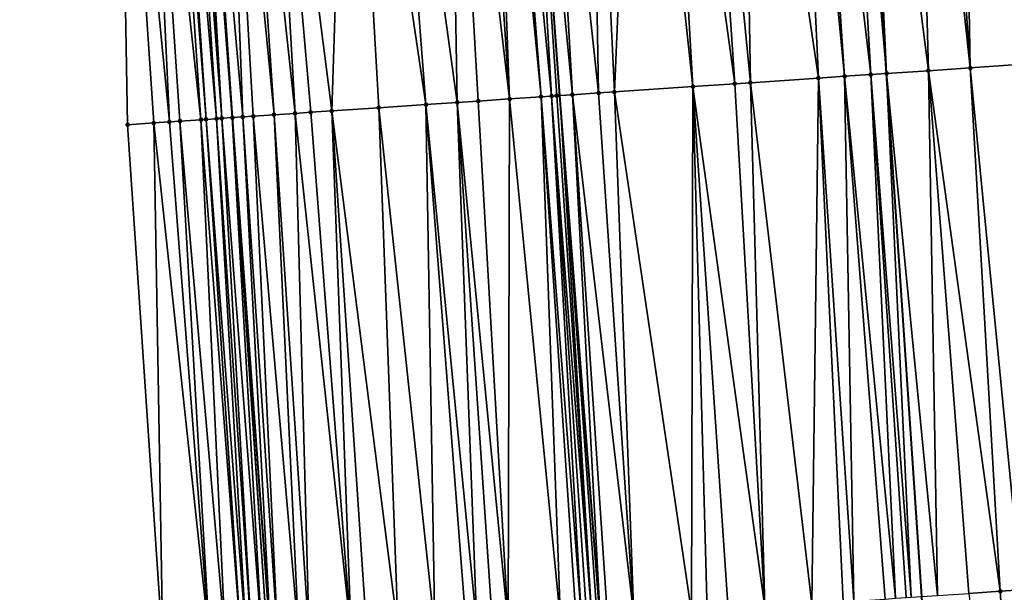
# Model space of a CAD drawing. Header units: feet. Extents: x 2004186 to 2014793, y 836912 to 864902.
# Tile 112 of 256: x 2010492 to 2010530, y 840371 to 840392. Entities that reach past the tile are written whole.
import ezdxf

# ---------------------------------------------------------------- set-up
doc = ezdxf.new("R2010")
doc.units = ezdxf.units.FT
doc.header["$LTSCALE"] = 100
doc.header["$MEASUREMENT"] = 0
for name, color, linetype, lineweight in [('EP_Travel Lane', 5, 'Continuous', 40), ('GPL_Skip Line', 2, 'Continuous', 40), ('Road Shots', 4, 'Continuous', 200), ('Road X-Section', 30, 'Continuous', 13)]:
    doc.layers.add(name, color=color, linetype=linetype, lineweight=lineweight)
doc.layers.add('I-77 SB_MM21-27-Surface-Border', color=7, linetype='Continuous')
doc.layers.add('I-77 SB_MM21-27-Surface-TIN', color=7, linetype='Continuous')

msp = doc.modelspace()

# ---------------------------------------------------------------- linework, layer by layer
at = {"layer": 'EP_Travel Lane'}
msp.add_polyline3d([(2010520.580631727, 840148.960517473, 330.8006276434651), (2010518.723710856, 840168.8715970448, 331.1408981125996), (2010516.885550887, 840188.782045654, 331.4928694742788), (2010515.066247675, 840208.6941621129, 331.8739908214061), (2010513.246823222, 840228.6076257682, 332.2636471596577), (2010511.427394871, 840248.521132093, 332.6451681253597), (2010509.608046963, 840268.4337579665, 333.0351492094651), (2010507.912641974, 840288.3584218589, 333.4113013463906), (2010506.343398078, 840308.2945219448, 333.799216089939), (2010504.733260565, 840328.7505417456, 334.1629702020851), (2010503.155626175, 840348.7936250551, 334.5633042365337), (2010501.586472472, 840368.7289653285, 334.928000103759), (2010500.115566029, 840388.6719303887, 335.2971188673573), (2010498.744698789, 840408.6215396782, 335.6317146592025), (2010497.373957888, 840428.5697955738, 336.0304169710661), (2010496.003163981, 840448.5188228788, 336.4256112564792), (2010494.63237622, 840468.467760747, 336.7968559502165), (2010493.315483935, 840488.4208000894, 337.180415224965)], dxfattribs=at)
at = {"layer": 'GPL_Skip Line'}
for points in [[(2010545.605046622, 840151.2988158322, 330.430986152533), (2010543.750052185, 840171.2090855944, 330.798773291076), (2010541.895066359, 840191.1192629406, 331.1450450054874), (2010540.040308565, 840211.0269927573, 331.569618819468), (2010538.185337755, 840230.9370089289, 331.9563246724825), (2010536.330367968, 840250.8470141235, 332.3300883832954), (2010534.475412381, 840270.7568669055, 332.6996898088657), (2010532.620452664, 840290.6667640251, 333.0710368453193), (2010530.765474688, 840310.576857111, 333.44951353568), (2010529.121658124, 840330.5041571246, 333.8388723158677), (2010527.736114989, 840350.4524340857, 334.206872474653), (2010526.394859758, 840370.4036084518, 334.5657737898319), (2010525.053599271, 840390.3548610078, 334.9360605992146), (2010523.712345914, 840410.3060075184, 335.3012981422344), (2010522.371081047, 840430.2573252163, 335.6719286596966), (2010521.029839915, 840450.2082898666, 336.0640894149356), (2010519.68862549, 840470.1588572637, 336.4457546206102), (2010518.347358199, 840490.1102110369, 336.8203142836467)], [(2010532.85972294, 840150.1082134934, 330.6014254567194), (2010530.973929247, 840170.0159909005, 330.96115323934), (2010529.08823971, 840189.9226687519, 331.3112808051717), (2010527.202697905, 840209.82778705, 331.7282210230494), (2010525.316973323, 840229.7348348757, 332.1254886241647), (2010523.492174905, 840249.6479030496, 332.4954103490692), (2010521.841065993, 840269.5770501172, 332.8442621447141), (2010520.303557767, 840289.51656089, 333.2134123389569), (2010518.766071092, 840309.4557921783, 333.6050861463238), (2010517.209103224, 840329.6476695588, 333.9935661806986), (2010515.667649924, 840349.638342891, 334.3623856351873), (2010514.130258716, 840369.5763360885, 334.7117443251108), (2010512.592855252, 840389.5144882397, 335.0864436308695), (2010511.141634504, 840409.4577796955, 335.4749569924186), (2010509.806603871, 840429.4092731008, 335.8438512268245), (2010508.500647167, 840449.3631175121, 336.2124749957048), (2010507.194769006, 840469.3157618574, 336.6134243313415), (2010505.888818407, 840489.2695129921, 336.9922419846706)]]:
    msp.add_polyline3d(points, dxfattribs=at)
at = {"layer": 'I-77 SB_MM21-27-Surface-Border', "color": 3, "linetype": 'ByBlock', "lineweight": -2}
msp.add_polyline3d([(2010517.527342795, 840148.6753440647, 330.8388022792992), (2010516.667938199, 840168.6794327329, 331.1779523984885), (2010514.414838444, 840188.5507729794, 331.5455972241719), (2010511.763433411, 840208.3853299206, 331.9301221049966), (2010509.709331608, 840228.2767221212, 332.3323748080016), (2010507.456085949, 840248.1496283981, 332.7279914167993), (2010505.402032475, 840268.0405018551, 333.1095503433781), (2010503.547095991, 840287.9501496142, 333.493768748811), (2010501.692177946, 840307.859599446, 333.8782536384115), (2010499.996913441, 840328.4090878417, 334.272741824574), (2010498.602398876, 840348.4860551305, 334.6459910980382), (2010497.460702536, 840368.4505061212, 334.9859638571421), (2010496.119382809, 840388.4026398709, 335.3330640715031), (2010495.775873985, 840408.4209119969, 335.6894250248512), (2010495.432408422, 840428.4385406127, 336.0675645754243), (2010493.292972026, 840448.3357993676, 336.4682485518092), (2010492.749924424, 840468.3404957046, 336.8345758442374), (2010492.007273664, 840488.3325739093, 337.1956620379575)], dxfattribs=at)
at = {"layer": 'I-77 SB_MM21-27-Surface-TIN', "color": 128, "linetype": 'ByBlock', "lineweight": -2}
for points in [[(2010528.246327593, 840390.5704690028, 334.8814992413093), (2010526.905076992, 840410.521574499, 335.249853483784), (2010526.10689118, 840410.4677280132, 335.2601986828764)], [(2010527.902808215, 840410.5888981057, 335.2360603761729), (2010526.905076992, 840410.521574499, 335.249853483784), (2010528.246327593, 840390.5704690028, 334.8814992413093)], [(2010529.698721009, 840410.7101312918, 335.2084147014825), (2010527.902808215, 840410.5888981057, 335.2360603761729), (2010530.241790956, 840390.705102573, 334.8542534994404)], [(2010527.902808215, 840410.5888981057, 335.2360603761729), (2010528.246327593, 840390.5704690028, 334.8814992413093), (2010530.241790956, 840390.705102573, 334.8542534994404)], [(2010521.517336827, 840410.1579014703, 335.3313157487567), (2010519.521874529, 840410.0232520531, 335.3590244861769), (2010522.459489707, 840390.1799443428, 334.9654407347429)], [(2010522.115976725, 840410.1982783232, 335.3240022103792), (2010521.517336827, 840410.1579014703, 335.3313157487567), (2010523.45722771, 840390.247167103, 334.9571260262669)], [(2010521.517336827, 840410.1579014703, 335.3313157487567), (2010522.459489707, 840390.1799443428, 334.9654407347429), (2010523.45722771, 840390.247167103, 334.9571260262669)], [(2010523.313252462, 840410.2790924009, 335.3060190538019), (2010522.115976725, 840410.1982783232, 335.3240022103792), (2010524.454958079, 840390.314503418, 334.9424005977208)], [(2010522.115976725, 840410.1982783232, 335.3240022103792), (2010523.45722771, 840390.247167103, 334.9571260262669), (2010524.454958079, 840390.314503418, 334.9424005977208)], [(2010523.313252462, 840410.2790924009, 335.3060190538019), (2010525.053599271, 840390.3548610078, 334.9360605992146), (2010523.712345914, 840410.3060075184, 335.3012981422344)], [(2010523.313252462, 840410.2790924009, 335.3060190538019), (2010524.454958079, 840390.314503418, 334.9424005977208), (2010525.053599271, 840390.3548610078, 334.9360605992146)], [(2010524.111439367, 840410.332922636, 335.2965772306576), (2010523.712345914, 840410.3060075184, 335.3012981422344), (2010525.053599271, 840390.3548610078, 334.9360605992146)], [(2010526.10689118, 840410.4677280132, 335.2601986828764), (2010524.111439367, 840410.332922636, 335.2965772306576), (2010526.649959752, 840390.46271975, 334.9056893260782)], [(2010524.111439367, 840410.332922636, 335.2965772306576), (2010525.053599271, 840390.3548610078, 334.9360605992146), (2010526.649959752, 840390.46271975, 334.9056893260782)], [(2010528.246327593, 840390.5704690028, 334.8814992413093), (2010526.10689118, 840410.4677280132, 335.2601986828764), (2010526.649959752, 840390.46271975, 334.9056893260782)], [(2010515.530959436, 840409.7538118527, 335.4223004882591), (2010513.735041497, 840409.6326552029, 335.4456915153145), (2010514.677192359, 840389.6547281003, 335.0799030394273)], [(2010515.530959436, 840409.7538118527, 335.4223004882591), (2010514.677192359, 840389.6547281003, 335.0799030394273), (2010517.670384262, 840389.8567252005, 335.036395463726)], [(2010516.528692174, 840409.8211129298, 335.409759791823), (2010515.530959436, 840409.7538118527, 335.4223004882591), (2010517.670384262, 840389.8567252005, 335.036395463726)], [(2010517.925510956, 840409.9154393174, 335.3863725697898), (2010516.528692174, 840409.8211129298, 335.409759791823), (2010519.266750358, 840389.9645003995, 335.0107405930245)], [(2010516.528692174, 840409.8211129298, 335.409759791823), (2010517.670384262, 840389.8567252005, 335.036395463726), (2010519.266750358, 840389.9645003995, 335.0107405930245)], [(2010519.521874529, 840410.0232520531, 335.3590244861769), (2010517.925510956, 840409.9154393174, 335.3863725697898), (2010519.865385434, 840390.0049489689, 334.9992643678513)], [(2010517.925510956, 840409.9154393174, 335.3863725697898), (2010519.266750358, 840389.9645003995, 335.0107405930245), (2010519.865385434, 840390.0049489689, 334.9992643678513)], [(2010519.521874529, 840410.0232520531, 335.3590244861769), (2010519.865385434, 840390.0049489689, 334.9992643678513), (2010522.459489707, 840390.1799443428, 334.9654407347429)], [(2010509.943649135, 840409.3770294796, 335.4867659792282), (2010509.345006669, 840409.3366908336, 335.4919556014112), (2010510.68624465, 840389.3857730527, 335.1167754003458)], [(2010510.342747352, 840409.4038737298, 335.4859845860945), (2010509.943649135, 840409.3770294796, 335.4867659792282), (2010511.883520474, 840389.466585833, 335.0985853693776)], [(2010509.943649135, 840409.3770294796, 335.4867659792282), (2010510.68624465, 840389.3857730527, 335.1167754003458), (2010511.883520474, 840389.466585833, 335.0985853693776)], [(2010511.140932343, 840409.4577324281, 335.4749604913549), (2010510.342747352, 840409.4038737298, 335.4859845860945), (2010512.282605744, 840389.4936226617, 335.0869197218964)], [(2010510.342747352, 840409.4038737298, 335.4859845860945), (2010511.883520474, 840389.466585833, 335.0985853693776), (2010512.282605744, 840389.4936226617, 335.0869197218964)], [(2010511.140932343, 840409.4577324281, 335.4749604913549), (2010512.482153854, 840389.5070596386, 335.0856844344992), (2010511.141634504, 840409.4577796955, 335.4749569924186)], [(2010511.140932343, 840409.4577324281, 335.4749604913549), (2010512.282605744, 840389.4936226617, 335.0869197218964), (2010512.482153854, 840389.5070596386, 335.0856844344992)], [(2010511.939125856, 840409.5114643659, 335.4709830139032), (2010511.141634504, 840409.4577796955, 335.4749569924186), (2010513.080807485, 840389.5472322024, 335.0897900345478)], [(2010512.482153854, 840389.5070596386, 335.0856844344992), (2010512.592855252, 840389.5144882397, 335.0864436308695), (2010511.141634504, 840409.4577796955, 335.4749569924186)], [(2010513.080807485, 840389.5472322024, 335.0897900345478), (2010511.141634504, 840409.4577796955, 335.4749569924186), (2010512.592855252, 840389.5144882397, 335.0864436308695)], [(2010513.735041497, 840409.6326552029, 335.4456915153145), (2010511.939125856, 840409.5114643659, 335.4709830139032), (2010514.078550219, 840389.6143845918, 335.0854480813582)], [(2010511.939125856, 840409.5114643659, 335.4709830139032), (2010513.080807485, 840389.5472322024, 335.0897900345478), (2010514.078550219, 840389.6143845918, 335.0854480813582)], [(2010513.735041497, 840409.6326552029, 335.4456915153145), (2010514.078550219, 840389.6143845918, 335.0854480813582), (2010514.677192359, 840389.6547281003, 335.0799030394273)], [(2010504.555903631, 840409.0134358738, 335.5638131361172), (2010501.363169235, 840408.7979182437, 335.612514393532), (2010503.901700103, 840388.9275594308, 335.2353509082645)], [(2010504.555903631, 840409.0134358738, 335.5638131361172), (2010503.901700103, 840388.9275594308, 335.2353509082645), (2010505.697612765, 840389.0487945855, 335.2071634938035)], [(2010505.952718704, 840409.1078174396, 335.5373585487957), (2010504.555903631, 840409.0134358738, 335.5638131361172), (2010507.493515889, 840389.1701716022, 335.1709672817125)], [(2010504.555903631, 840409.0134358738, 335.5638131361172), (2010505.697612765, 840389.0487945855, 335.2071634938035), (2010507.493515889, 840389.1701716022, 335.1709672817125)], [(2010508.347279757, 840409.2693030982, 335.509313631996), (2010505.952718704, 840409.1078174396, 335.5373585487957), (2010508.690796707, 840389.2509101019, 335.156970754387)], [(2010505.952718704, 840409.1078174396, 335.5373585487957), (2010507.493515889, 840389.1701716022, 335.1709672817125), (2010508.690796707, 840389.2509101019, 335.156970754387)], [(2010509.345006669, 840409.3366908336, 335.4919556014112), (2010508.347279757, 840409.2693030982, 335.509313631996), (2010510.68624465, 840389.3857730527, 335.1167754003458)], [(2010508.347279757, 840409.2693030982, 335.509313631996), (2010509.488974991, 840389.3048685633, 335.1401428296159), (2010510.68624465, 840389.3857730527, 335.1167754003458)], [(2010508.347279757, 840409.2693030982, 335.509313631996), (2010508.690796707, 840389.2509101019, 335.156970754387), (2010509.488974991, 840389.3048685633, 335.1401428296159)], [(2010498.569497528, 840408.609773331, 335.6310567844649), (2010500.11033159, 840388.6715789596, 335.2970926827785), (2010498.744698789, 840408.6215396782, 335.6317146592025)], [(2010499.76680045, 840408.6901830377, 335.6355526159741), (2010498.744698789, 840408.6215396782, 335.6317146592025), (2010500.50943313, 840388.6983737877, 335.2990891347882)], [(2010500.11033159, 840388.6715789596, 335.2970926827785), (2010500.115566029, 840388.6719303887, 335.2971188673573), (2010498.744698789, 840408.6215396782, 335.6317146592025)], [(2010500.50943313, 840388.6983737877, 335.2990891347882), (2010498.744698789, 840408.6215396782, 335.6317146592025), (2010500.115566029, 840388.6719303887, 335.2971188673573)], [(2010500.365442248, 840408.7305316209, 335.6298105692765), (2010499.76680045, 840408.6901830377, 335.6355526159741), (2010501.706708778, 840388.7791891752, 335.2807519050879)], [(2010499.76680045, 840408.6901830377, 335.6355526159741), (2010500.50943313, 840388.6983737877, 335.2990891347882), (2010500.908527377, 840388.7252770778, 335.2949623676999)], [(2010499.76680045, 840408.6901830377, 335.6355526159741), (2010500.908527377, 840388.7252770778, 335.2949623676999), (2010501.706708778, 840388.7791891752, 335.2807519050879)], [(2010501.363169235, 840408.7979182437, 335.612514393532), (2010500.365442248, 840408.7305316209, 335.6298105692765), (2010502.504885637, 840388.8331688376, 335.2627270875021)], [(2010500.365442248, 840408.7305316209, 335.6298105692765), (2010501.706708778, 840388.7791891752, 335.2807519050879), (2010502.504885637, 840388.8331688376, 335.2627270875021)], [(2010501.363169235, 840408.7979182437, 335.612514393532), (2010503.10352161, 840388.873604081, 335.2520031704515), (2010503.901700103, 840388.9275594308, 335.2353509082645)], [(2010501.363169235, 840408.7979182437, 335.612514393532), (2010502.504885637, 840388.8331688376, 335.2627270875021), (2010503.10352161, 840388.873604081, 335.2520031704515)], [(2010496.773598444, 840408.4883362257, 335.6700383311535), (2010495.775873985, 840408.4209119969, 335.6894250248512), (2010497.715757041, 840388.5102940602, 335.3142407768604)], [(2010495.775873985, 840408.4209119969, 335.6894250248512), (2010497.117121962, 840388.4698455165, 335.3257155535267), (2010497.715757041, 840388.5102940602, 335.3142407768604)], [(2010495.775873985, 840408.4209119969, 335.6894250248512), (2010496.119382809, 840388.4026398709, 335.3330640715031), (2010497.117121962, 840388.4698455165, 335.3257155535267)], [(2010497.571781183, 840408.5422284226, 335.6571520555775), (2010496.773598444, 840408.4883362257, 335.6700383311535), (2010498.913049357, 840388.5908615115, 335.3099007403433)], [(2010496.773598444, 840408.4883362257, 335.6700383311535), (2010498.114852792, 840388.5371749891, 335.3113764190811), (2010498.913049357, 840388.5908615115, 335.3099007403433)], [(2010496.773598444, 840408.4883362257, 335.6700383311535), (2010497.715757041, 840388.5102940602, 335.3142407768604), (2010498.114852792, 840388.5371749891, 335.3113764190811)], [(2010497.771324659, 840408.5557343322, 335.6521037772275), (2010497.571781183, 840408.5422284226, 335.6571520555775), (2010499.112595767, 840388.6043237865, 335.3072372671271)], [(2010497.571781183, 840408.5422284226, 335.6571520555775), (2010498.913049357, 840388.5908615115, 335.3099007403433), (2010499.112595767, 840388.6043237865, 335.3072372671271)], [(2010498.170406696, 840408.5828192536, 335.6379434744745), (2010497.771324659, 840408.5557343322, 335.6521037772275), (2010499.511683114, 840388.6313297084, 335.297316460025)], [(2010497.771324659, 840408.5557343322, 335.6521037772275), (2010499.112595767, 840388.6043237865, 335.3072372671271), (2010499.511683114, 840388.6313297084, 335.297316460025)], [(2010498.369950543, 840408.5963196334, 335.6332025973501), (2010498.170406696, 840408.5828192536, 335.6379434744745), (2010499.711229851, 840388.6447871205, 335.2949274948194)], [(2010498.170406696, 840408.5828192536, 335.6379434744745), (2010499.511683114, 840388.6313297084, 335.297316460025), (2010499.711229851, 840388.6447871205, 335.2949274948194)], [(2010498.569497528, 840408.609773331, 335.6310567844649), (2010498.369950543, 840408.5963196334, 335.6332025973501), (2010499.711229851, 840388.6447871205, 335.2949274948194)], [(2010498.569497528, 840408.609773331, 335.6310567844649), (2010499.711229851, 840388.6447871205, 335.2949274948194), (2010500.11033159, 840388.6715789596, 335.2970926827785)], [(2010530.241790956, 840390.705102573, 334.8542534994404), (2010528.246327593, 840390.5704690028, 334.8814992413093), (2010530.186225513, 840370.659629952, 334.5055241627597)], [(2010523.45722771, 840390.247167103, 334.9571260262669), (2010522.459489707, 840390.1799443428, 334.9654407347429), (2010523.800754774, 840370.2286236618, 334.5970244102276)], [(2010524.454958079, 840390.314503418, 334.9424005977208), (2010523.45722771, 840390.247167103, 334.9571260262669), (2010525.397130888, 840370.3362498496, 334.5808071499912)], [(2010523.45722771, 840390.247167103, 334.9571260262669), (2010524.998040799, 840370.3092846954, 334.587973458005), (2010525.397130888, 840370.3362498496, 334.5808071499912)], [(2010523.45722771, 840390.247167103, 334.9571260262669), (2010523.800754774, 840370.2286236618, 334.5970244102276), (2010524.998040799, 840370.3092846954, 334.587973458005)], [(2010524.454958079, 840390.314503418, 334.9424005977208), (2010525.995773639, 840370.3765842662, 334.5760746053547), (2010525.053599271, 840390.3548610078, 334.9360605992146)], [(2010524.454958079, 840390.314503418, 334.9424005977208), (2010525.796227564, 840370.3631170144, 334.5788440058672), (2010525.995773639, 840370.3765842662, 334.5760746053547)], [(2010524.454958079, 840390.314503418, 334.9424005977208), (2010525.397130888, 840370.3362498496, 334.5808071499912), (2010525.796227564, 840370.3631170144, 334.5788440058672)], [(2010526.649959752, 840390.46271975, 334.9056893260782), (2010525.053599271, 840390.3548610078, 334.9360605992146), (2010526.993497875, 840370.4440117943, 334.5573813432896)], [(2010525.995773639, 840370.3765842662, 334.5760746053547), (2010526.394859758, 840370.4036084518, 334.5657737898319), (2010525.053599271, 840390.3548610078, 334.9360605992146)], [(2010526.993497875, 840370.4440117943, 334.5573813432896), (2010525.053599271, 840390.3548610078, 334.9360605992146), (2010526.394859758, 840370.4036084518, 334.5657737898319)], [(2010528.246327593, 840390.5704690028, 334.8814992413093), (2010526.649959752, 840390.46271975, 334.9056893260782), (2010529.388036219, 840370.605835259, 334.5126557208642)], [(2010529.388036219, 840370.605835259, 334.5126557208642), (2010526.649959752, 840390.46271975, 334.9056893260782), (2010528.190763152, 840370.5249814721, 334.531941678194)], [(2010528.190763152, 840370.5249814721, 334.531941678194), (2010526.649959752, 840390.46271975, 334.9056893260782), (2010526.993497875, 840370.4440117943, 334.5573813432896)], [(2010528.246327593, 840390.5704690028, 334.8814992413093), (2010529.388036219, 840370.605835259, 334.5126557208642), (2010530.186225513, 840370.659629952, 334.5055241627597)], [(2010517.670384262, 840389.8567252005, 335.036395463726), (2010514.677192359, 840389.6547281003, 335.0799030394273), (2010517.614822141, 840369.8112031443, 334.6794619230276)], [(2010517.670384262, 840389.8567252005, 335.036395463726), (2010517.614822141, 840369.8112031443, 334.6794619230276), (2010518.213461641, 840369.851585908, 334.6721621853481)], [(2010519.266750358, 840389.9645003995, 335.0107405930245), (2010517.670384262, 840389.8567252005, 335.036395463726), (2010520.408481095, 840369.9995377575, 334.6516772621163)], [(2010517.670384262, 840389.8567252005, 335.036395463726), (2010519.011646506, 840369.9054464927, 334.6615318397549), (2010520.408481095, 840369.9995377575, 334.6516772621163)], [(2010517.670384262, 840389.8567252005, 335.036395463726), (2010518.213461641, 840369.851585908, 334.6721621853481), (2010519.011646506, 840369.9054464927, 334.6615318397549)], [(2010519.865385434, 840390.0049489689, 334.9992643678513), (2010519.266750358, 840389.9645003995, 335.0107405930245), (2010520.408481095, 840369.9995377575, 334.6516772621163)], [(2010522.459489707, 840390.1799443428, 334.9654407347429), (2010519.865385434, 840390.0049489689, 334.9992643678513), (2010522.204389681, 840370.1208335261, 334.621947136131)], [(2010519.865385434, 840390.0049489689, 334.9992643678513), (2010520.408481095, 840369.9995377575, 334.6516772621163), (2010522.204389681, 840370.1208335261, 334.621947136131)], [(2010522.459489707, 840390.1799443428, 334.9654407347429), (2010522.204389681, 840370.1208335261, 334.621947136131), (2010523.401663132, 840370.2016816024, 334.6029643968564)], [(2010522.459489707, 840390.1799443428, 334.9654407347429), (2010523.401663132, 840370.2016816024, 334.6029643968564), (2010523.800754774, 840370.2286236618, 334.5970244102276)], [(2010512.282605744, 840389.4936226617, 335.0869197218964), (2010511.883520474, 840389.466585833, 335.0985853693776), (2010513.424339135, 840369.5286205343, 334.72542348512)], [(2010512.482153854, 840389.5070596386, 335.0856844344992), (2010512.282605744, 840389.4936226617, 335.0869197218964), (2010513.823421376, 840369.5557024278, 334.7120584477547)], [(2010512.282605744, 840389.4936226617, 335.0869197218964), (2010513.623878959, 840369.5421807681, 334.7177168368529), (2010513.823421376, 840369.5557024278, 334.7120584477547)], [(2010512.282605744, 840389.4936226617, 335.0869197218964), (2010513.424339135, 840369.5286205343, 334.72542348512), (2010513.623878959, 840369.5421807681, 334.7177168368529)], [(2010512.482153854, 840389.5070596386, 335.0856844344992), (2010513.823421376, 840369.5557024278, 334.7120584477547), (2010512.592855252, 840389.5144882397, 335.0864436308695)], [(2010513.080807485, 840389.5472322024, 335.0897900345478), (2010512.592855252, 840389.5144882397, 335.0864436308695), (2010514.130258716, 840369.5763360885, 334.7117443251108)], [(2010514.022969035, 840369.5691461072, 334.7105407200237), (2010514.130258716, 840369.5763360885, 334.7117443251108), (2010512.592855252, 840389.5144882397, 335.0864436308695)], [(2010514.022969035, 840369.5691461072, 334.7105407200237), (2010512.592855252, 840389.5144882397, 335.0864436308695), (2010513.823421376, 840369.5557024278, 334.7120584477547)], [(2010514.078550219, 840389.6143845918, 335.0854480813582), (2010513.080807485, 840389.5472322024, 335.0897900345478), (2010515.419818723, 840369.6630127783, 334.71261184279)], [(2010513.080807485, 840389.5472322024, 335.0897900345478), (2010514.130258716, 840369.5763360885, 334.7117443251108), (2010514.422073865, 840369.5958919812, 334.7150179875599)], [(2010513.080807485, 840389.5472322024, 335.0897900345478), (2010514.422073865, 840369.5958919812, 334.7150179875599), (2010515.419818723, 840369.6630127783, 334.71261184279)], [(2010514.677192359, 840389.6547281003, 335.0799030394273), (2010514.078550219, 840389.6143845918, 335.0854480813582), (2010515.419818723, 840369.6630127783, 334.71261184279)], [(2010514.677192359, 840389.6547281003, 335.0799030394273), (2010515.419818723, 840369.6630127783, 334.71261184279), (2010517.614822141, 840369.8112031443, 334.6794619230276)], [(2010507.493515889, 840389.1701716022, 335.1709672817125), (2010505.697612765, 840389.0487945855, 335.2071634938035), (2010507.837087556, 840369.1509646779, 334.8333819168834)], [(2010508.690796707, 840389.2509101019, 335.156970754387), (2010507.493515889, 840389.1701716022, 335.1709672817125), (2010509.433448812, 840369.2588118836, 334.8054288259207)], [(2010507.493515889, 840389.1701716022, 335.1709672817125), (2010509.034361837, 840369.2318004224, 334.8150539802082), (2010509.433448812, 840369.2588118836, 334.8054288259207)], [(2010507.493515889, 840389.1701716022, 335.1709672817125), (2010507.837087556, 840369.1509646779, 334.8333819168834), (2010509.034361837, 840369.2318004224, 334.8150539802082)], [(2010509.488974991, 840389.3048685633, 335.1401428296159), (2010508.690796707, 840389.2509101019, 335.156970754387), (2010510.630725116, 840369.3396175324, 334.7886989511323)], [(2010508.690796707, 840389.2509101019, 335.156970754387), (2010510.032086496, 840369.299221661, 334.7966946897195), (2010510.630725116, 840369.3396175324, 334.7886989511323)], [(2010508.690796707, 840389.2509101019, 335.156970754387), (2010509.433448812, 840369.2588118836, 334.8054288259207), (2010510.032086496, 840369.299221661, 334.7966946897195)], [(2010510.68624465, 840389.3857730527, 335.1167754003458), (2010509.488974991, 840389.3048685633, 335.1401428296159), (2010510.630725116, 840369.3396175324, 334.7886989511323)], [(2010510.68624465, 840389.3857730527, 335.1167754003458), (2010510.630725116, 840369.3396175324, 334.7886989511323), (2010512.626172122, 840369.4744944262, 334.7501528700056)], [(2010511.883520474, 840389.466585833, 335.0985853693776), (2010510.68624465, 840389.3857730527, 335.1167754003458), (2010512.626172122, 840369.4744944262, 334.7501528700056)], [(2010511.883520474, 840389.466585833, 335.0985853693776), (2010513.224796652, 840369.5150998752, 334.7310287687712), (2010513.424339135, 840369.5286205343, 334.72542348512)], [(2010511.883520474, 840389.466585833, 335.0985853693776), (2010512.626172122, 840369.4744944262, 334.7501528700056), (2010513.224796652, 840369.5150998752, 334.7310287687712)], [(2010500.908527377, 840388.7252770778, 335.2949623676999), (2010500.50943313, 840388.6983737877, 335.2990891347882), (2010501.850724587, 840368.7466605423, 334.9316808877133)], [(2010501.706708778, 840388.7791891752, 335.2807519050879), (2010500.908527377, 840388.7252770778, 335.2949623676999), (2010502.648923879, 840368.8003065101, 334.9324465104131)], [(2010500.908527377, 840388.7252770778, 335.2949623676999), (2010501.850724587, 840368.7466605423, 334.9316808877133), (2010502.648923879, 840368.8003065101, 334.9324465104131)], [(2010502.504885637, 840388.8331688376, 335.2627270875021), (2010501.706708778, 840388.7791891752, 335.2807519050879), (2010503.048022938, 840368.8271382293, 334.9323654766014)], [(2010501.706708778, 840388.7791891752, 335.2807519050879), (2010502.648923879, 840368.8003065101, 334.9324465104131), (2010503.048022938, 840368.8271382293, 334.9323654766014)], [(2010503.10352161, 840388.873604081, 335.2520031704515), (2010502.504885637, 840388.8331688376, 335.2627270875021), (2010504.644388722, 840368.9349180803, 334.9079888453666)], [(2010502.504885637, 840388.8331688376, 335.2627270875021), (2010503.048022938, 840368.8271382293, 334.9323654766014), (2010504.644388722, 840368.9349180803, 334.9079888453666)], [(2010503.901700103, 840388.9275594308, 335.2353509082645), (2010503.10352161, 840388.873604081, 335.2520031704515), (2010504.644388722, 840368.9349180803, 334.9079888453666)], [(2010505.697612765, 840389.0487945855, 335.2071634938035), (2010503.901700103, 840388.9275594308, 335.2353509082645), (2010506.440284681, 840369.0564016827, 334.8682849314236)], [(2010503.901700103, 840388.9275594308, 335.2353509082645), (2010505.243018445, 840368.9754462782, 334.8929666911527), (2010506.440284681, 840369.0564016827, 334.8682849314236)], [(2010503.901700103, 840388.9275594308, 335.2353509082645), (2010504.644388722, 840368.9349180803, 334.9079888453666), (2010505.243018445, 840368.9754462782, 334.8929666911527)], [(2010505.697612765, 840389.0487945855, 335.2071634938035), (2010506.440284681, 840369.0564016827, 334.8682849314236), (2010507.837087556, 840369.1509646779, 334.8333819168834)], [(2010497.117121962, 840388.4698455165, 335.3257155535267), (2010496.119382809, 840388.4026398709, 335.3330640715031), (2010497.460702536, 840368.4505061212, 334.9859638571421)], [(2010497.715757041, 840388.5102940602, 335.3142407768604), (2010497.117121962, 840388.4698455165, 335.3257155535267), (2010499.25662991, 840368.5715224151, 334.9710735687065)], [(2010497.117121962, 840388.4698455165, 335.3257155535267), (2010497.460702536, 840368.4505061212, 334.9859638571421), (2010499.25662991, 840368.5715224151, 334.9710735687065)], [(2010498.114852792, 840388.5371749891, 335.3113764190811), (2010497.715757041, 840388.5102940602, 335.3142407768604), (2010499.25662991, 840368.5715224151, 334.9710735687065)], [(2010498.913049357, 840388.5908615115, 335.3099007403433), (2010498.114852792, 840388.5371749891, 335.3113764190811), (2010499.855270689, 840368.6118861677, 334.9647832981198)], [(2010498.114852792, 840388.5371749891, 335.3113764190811), (2010499.25662991, 840368.5715224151, 334.9710735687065), (2010499.855270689, 840368.6118861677, 334.9647832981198)], [(2010499.112595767, 840388.6043237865, 335.3072372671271), (2010498.913049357, 840388.5908615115, 335.3099007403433), (2010500.453916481, 840368.6521753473, 334.9624527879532)], [(2010498.913049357, 840388.5908615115, 335.3099007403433), (2010499.855270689, 840368.6118861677, 334.9647832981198), (2010500.453916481, 840368.6521753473, 334.9624527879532)], [(2010499.511683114, 840388.6313297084, 335.297316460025), (2010499.112595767, 840388.6043237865, 335.3072372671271), (2010500.653462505, 840368.6656433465, 334.9596437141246)], [(2010499.112595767, 840388.6043237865, 335.3072372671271), (2010500.453916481, 840368.6521753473, 334.9624527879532), (2010500.653462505, 840368.6656433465, 334.9596437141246)], [(2010499.711229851, 840388.6447871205, 335.2949274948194), (2010499.511683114, 840388.6313297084, 335.297316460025), (2010500.853003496, 840368.6791862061, 334.952859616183)], [(2010499.511683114, 840388.6313297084, 335.297316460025), (2010500.653462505, 840368.6656433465, 334.9596437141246), (2010500.853003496, 840368.6791862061, 334.952859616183)], [(2010500.11033159, 840388.6715789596, 335.2970926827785), (2010499.711229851, 840388.6447871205, 335.2949274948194), (2010501.252074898, 840368.7064293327, 334.9309332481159)], [(2010499.711229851, 840388.6447871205, 335.2949274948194), (2010500.853003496, 840368.6791862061, 334.952859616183), (2010501.252074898, 840368.7064293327, 334.9309332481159)], [(2010500.11033159, 840388.6715789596, 335.2970926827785), (2010501.451618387, 840368.7199350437, 334.9261217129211), (2010500.115566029, 840388.6719303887, 335.2971188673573)], [(2010500.11033159, 840388.6715789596, 335.2970926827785), (2010501.252074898, 840368.7064293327, 334.9309332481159), (2010501.451618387, 840368.7199350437, 334.9261217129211)], [(2010500.50943313, 840388.6983737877, 335.2990891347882), (2010500.115566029, 840388.6719303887, 335.2971188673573), (2010501.586472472, 840368.7289653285, 334.928000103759)], [(2010501.451618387, 840368.7199350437, 334.9261217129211), (2010501.586472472, 840368.7289653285, 334.928000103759), (2010500.115566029, 840388.6719303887, 335.2971188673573)], [(2010500.50943313, 840388.6983737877, 335.2990891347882), (2010501.586472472, 840368.7289653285, 334.928000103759), (2010501.850724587, 840368.7466605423, 334.9316808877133)], [(2010529.388036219, 840370.605835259, 334.5126557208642), (2010528.190763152, 840370.5249814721, 334.531941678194), (2010530.729293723, 840350.6546270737, 334.1522831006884)], [(2010530.186225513, 840370.659629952, 334.5055241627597), (2010529.388036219, 840370.605835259, 334.5126557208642), (2010530.729293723, 840350.6546270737, 334.1522831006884)]]:
    msp.add_3dface(points, dxfattribs=at)
at = {"layer": 'Road Shots', "lineweight": 100}
for p in [(2010523.45722771, 840390.247167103, 334.9571260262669), (2010524.454958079, 840390.314503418, 334.9424005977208), (2010525.053599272, 840390.3548610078, 334.9360605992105), (2010526.649959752, 840390.46271975, 334.9056893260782), (2010528.246327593, 840390.5704690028, 334.8814992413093), (2010517.670384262, 840389.8567252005, 335.036395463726), (2010519.266750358, 840389.9645003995, 335.0107405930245), (2010519.865385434, 840390.0049489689, 334.9992643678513), (2010522.459489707, 840390.1799443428, 334.9654407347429), (2010512.282605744, 840389.4936226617, 335.0869197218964), (2010512.482153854, 840389.5070596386, 335.0856844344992), (2010513.080807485, 840389.5472322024, 335.0897900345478), (2010514.078550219, 840389.6143845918, 335.0854480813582), (2010514.677192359, 840389.6547281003, 335.0799030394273), (2010507.493515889, 840389.1701716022, 335.1709672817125), (2010508.690796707, 840389.2509101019, 335.156970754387), (2010509.488974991, 840389.3048685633, 335.1401428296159), (2010510.68624465, 840389.3857730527, 335.1167754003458), (2010511.883520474, 840389.466585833, 335.0985853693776), (2010500.908527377, 840388.7252770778, 335.2949623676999), (2010501.706708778, 840388.7791891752, 335.2807519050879), (2010502.504885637, 840388.8331688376, 335.2627270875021), (2010503.10352161, 840388.873604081, 335.2520031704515), (2010503.901700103, 840388.9275594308, 335.2353509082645), (2010505.697612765, 840389.0487945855, 335.2071634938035), (2010496.119382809, 840388.4026398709, 335.3330640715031), (2010497.117121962, 840388.4698455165, 335.3257155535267), (2010497.715757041, 840388.5102940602, 335.3142407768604), (2010498.114852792, 840388.5371749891, 335.3113764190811), (2010498.913049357, 840388.5908615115, 335.3099007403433), (2010499.112595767, 840388.6043237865, 335.3072372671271), (2010499.511683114, 840388.6313297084, 335.297316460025), (2010499.711229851, 840388.6447871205, 335.2949274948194), (2010500.11033159, 840388.6715789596, 335.2970926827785), (2010500.50943313, 840388.6983737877, 335.2990891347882), (2010529.388036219, 840370.605835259, 334.5126557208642)]:
    msp.add_point(p, dxfattribs=at)
at = {"layer": 'Road X-Section', "extrusion": (-0.06706491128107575, 0.9975907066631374, 0.01775048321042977), "elevation": 703535.868907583, "flags": 128}
msp.add_lwpolyline([(-2062337.744071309, -12154.68356251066), (-2062338.744071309, -12154.69091218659), (-2062339.34407131, -12154.70238877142), (-2062339.744071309, -12154.70525358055), (-2062340.54407131, -12154.70672949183), (-2062340.744071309, -12154.70939338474), (-2062341.14407131, -12154.71931575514), (-2062341.344071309, -12154.72170509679), (-2062341.74407131, -12154.71953956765), (-2062342.14407131, -12154.71754280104), (-2062342.54407131, -12154.72167021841), (-2062343.34407131, -12154.73588292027), (-2062344.14407131, -12154.75391057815), (-2062344.74407131, -12154.76463618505), (-2062345.54407131, -12154.78129107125), (-2062347.344071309, -12154.8094829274), (-2062349.144071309, -12154.84568484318), (-2062350.34407131, -12154.85968357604), (-2062351.144071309, -12154.87651415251), (-2062352.34407131, -12154.89988526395), (-2062353.544071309, -12154.91807816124), (-2062353.944071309, -12154.92974564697), (-2062354.14407131, -12154.93098112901), (-2062354.74407131, -12154.92687488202), (-2062355.74407131, -12154.9312175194), (-2062356.34407131, -12154.9367634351), (-2062359.34407131, -12154.9802778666), (-2062360.944071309, -12155.00593677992), (-2062361.544071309, -12155.01741481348), (-2062364.14407131, -12155.05124377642), (-2062365.144071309, -12155.05955979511), (-2062366.14407131, -12155.07428754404), (-2062366.744071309, -12155.08062854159), (-2062368.34407131, -12155.11100460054), (-2062369.944071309, -12155.13519849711), (-2062371.944071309, -12155.16244853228), (-2062372.344071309, -12155.16795070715), (-2062373.94407131, -12155.19497460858), (-2062375.14407131, -12155.21327138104), (-2062376.144071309, -12155.23225577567), (-2062377.344071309, -12155.26423362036), (-2062377.74407131, -12155.28056496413), (-2062377.944071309, -12155.28256665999), (-2062378.34407131, -12155.27536850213), (-2062378.54407131, -12155.27844122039), (-2062378.74407131, -12155.2845289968), (-2062378.944071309, -12155.29272805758), (-2062379.34407131, -12155.31476702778), (-2062379.54407131, -12155.32233307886), (-2062379.944071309, -12155.33350702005), (-2062380.54407131, -12155.35682966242), (-2062380.74407131, -12155.36733629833), (-2062380.944071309, -12155.38009992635), (-2062381.94407131, -12155.42939680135), (-2062383.944071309, -12155.51868020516), (-2062385.14407131, -12155.57277055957)], dxfattribs=at)
at = {"layer": 'Road X-Section', "extrusion": (-0.06706353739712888, 0.9975702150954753, 0.01887188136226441), "elevation": 703501.7861035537, "flags": 128}
msp.add_lwpolyline([(-2062337.746669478, -12943.72142653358), (-2062339.546669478, -12943.73631947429), (-2062340.146669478, -12943.74261086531), (-2062340.746669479, -12943.74494179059), (-2062340.946669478, -12943.74775136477), (-2062341.146669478, -12943.75453667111), (-2062341.546669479, -12943.77646694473), (-2062341.746669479, -12943.78127933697), (-2062342.146669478, -12943.77571917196), (-2062342.946669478, -12943.77495341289), (-2062343.346669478, -12943.77503446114), (-2062344.946669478, -12943.79941543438), (-2062345.546669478, -12943.81444026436), (-2062346.746669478, -12943.83912642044), (-2062348.146669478, -12943.87403565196), (-2062349.346669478, -12943.89236685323), (-2062349.746669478, -12943.90199372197), (-2062350.346669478, -12943.91072941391), (-2062350.946669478, -12943.91872657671), (-2062352.946669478, -12943.95727952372), (-2062353.546669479, -12943.97640703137), (-2062353.746669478, -12943.98201331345), (-2062353.946669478, -12943.98972133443), (-2062354.146669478, -12943.99538073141), (-2062354.346669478, -12943.99689872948), (-2062354.746669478, -12943.99242066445), (-2062355.746669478, -12943.99482723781), (-2062357.946669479, -12944.02798306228), (-2062358.546669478, -12944.0352841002), (-2062359.346669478, -12944.04591633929), (-2062360.746669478, -12944.05577267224), (-2062362.546669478, -12944.0855080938), (-2062363.746669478, -12944.10449421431), (-2062364.146669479, -12944.11043525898), (-2062365.346669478, -12944.11948782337), (-2062365.746669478, -12944.12665540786), (-2062366.146669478, -12944.12861890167), (-2062366.346669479, -12944.13138879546), (-2062366.746669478, -12944.14169144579), (-2062367.346669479, -12944.1500853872), (-2062368.546669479, -12944.17552958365), (-2062369.746669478, -12944.19481897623), (-2062370.546669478, -12944.20195180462), (-2062372.146669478, -12944.22620991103), (-2062372.746669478, -12944.23357079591), (-2062374.346669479, -12944.26699453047), (-2062376.346669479, -12944.30633991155), (-2062376.946669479, -12944.32103057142), (-2062377.746669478, -12944.3466001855), (-2062377.946669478, -12944.35518204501), (-2062378.146669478, -12944.35222743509), (-2062378.346669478, -12944.34389138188), (-2062378.546669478, -12944.34135023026), (-2062378.746669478, -12944.34119917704), (-2062378.946669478, -12944.34528239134), (-2062379.346669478, -12944.36895061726), (-2062379.946669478, -12944.39588500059), (-2062380.346669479, -12944.41094747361), (-2062380.746669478, -12944.42293912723), (-2062381.146669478, -12944.44473818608), (-2062381.746669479, -12944.47609098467), (-2062382.546669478, -12944.50937836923), (-2062383.746669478, -12944.55805317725), (-2062384.146669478, -12944.57425585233), (-2062385.146669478, -12944.61856655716), (-2062385.546669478, -12944.63781758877)], dxfattribs=at)

doc.saveas('drawing.dxf')
